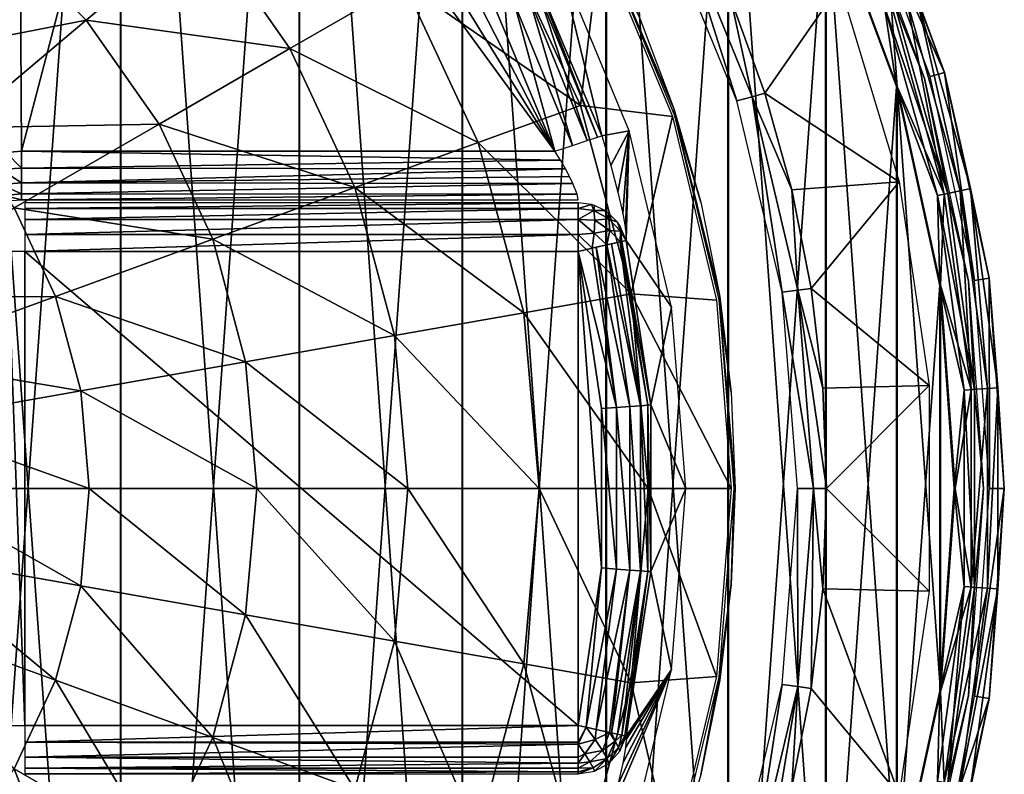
# Model space of a CAD drawing. Header units: millimetres. Extents: x -111 to 111, y -75 to 75.
# Tile 16 of 19: x 61 to 111, y -15 to 24. Entities that reach past the tile are written whole.
import ezdxf

# ---------------------------------------------------------------- set-up
doc = ezdxf.new("R2010")
doc.units = ezdxf.units.MM
doc.header["$LTSCALE"] = 65.185185
for name, color, linetype in [('1', 7, 'CONTINUOUS'), ('14', 7, 'CONTINUOUS'), ('20', 7, 'CONTINUOUS'), ('21', 7, 'CONTINUOUS'), ('22', 7, 'CONTINUOUS'), ('3', 7, 'CONTINUOUS'), ('31', 7, 'CONTINUOUS'), ('44', 7, 'CONTINUOUS'), ('48', 7, 'CONTINUOUS'), ('49', 7, 'CONTINUOUS'), ('59', 7, 'CONTINUOUS'), ('6', 7, 'CONTINUOUS'), ('62', 7, 'CONTINUOUS'), ('63', 7, 'CONTINUOUS'), ('72', 7, 'CONTINUOUS'), ('73', 7, 'CONTINUOUS'), ('74', 7, 'CONTINUOUS'), ('8', 7, 'CONTINUOUS'), ('83', 7, 'CONTINUOUS'), ('94', 7, 'CONTINUOUS'), ('96', 7, 'CONTINUOUS')]:
    doc.layers.add(name, color=color, linetype=linetype)

msp = doc.modelspace()

# ---------------------------------------------------------------- linework, layer by layer
at = {"layer": '1', "color": 250, "linetype": 'Continuous', "true_color": 0x333333}
for points in [[(61.324, 17.098, 43), (61.125, 48.862, 43), (60.542, 17.037, 43), (61.324, 17.098, 43)], [(68.446, 44.389, 43), (61.125, 48.862, 43), (61.324, 17.098, 43), (68.446, 44.389, 43)], [(88.372, 17.098, 43), (68.446, 44.389, 43), (61.324, 17.098, 43), (88.372, 17.098, 43)], [(74.979, 38.829, 43), (68.446, 44.389, 43), (88.372, 17.098, 43), (74.979, 38.829, 43)], [(80.565, 32.318, 43), (74.979, 38.829, 43), (88.372, 17.098, 43), (80.565, 32.318, 43)], [(85.066, 25.014, 43), (80.565, 32.318, 43), (88.372, 17.098, 43), (85.066, 25.014, 43)]]:
    msp.add_3dface(points, dxfattribs=at)
at = {"layer": '14', "color": 250, "linetype": 'Continuous', "true_color": 0x333333}
for points in [[(66.362, -65.826, 17), (56.688, 69.434, 17), (56.688, -69.434, 17), (66.362, -65.826, 17)], [(66.362, 65.826, 17), (56.688, 69.434, 17), (66.362, -65.826, 17), (66.362, 65.826, 17)], [(75.424, -60.878, 17), (66.362, 65.826, 17), (66.362, -65.826, 17), (75.424, -60.878, 17)], [(75.424, 60.878, 17), (66.362, 65.826, 17), (75.424, -60.878, 17), (75.424, 60.878, 17)], [(83.689, -54.69, 17), (75.424, 60.878, 17), (75.424, -60.878, 17), (83.689, -54.69, 17)], [(83.689, 54.69, 17), (75.424, 60.878, 17), (83.689, -54.69, 17), (83.689, 54.69, 17)], [(90.99, 47.389, 17), (83.689, 54.69, 17), (90.99, -47.389, 17), (90.99, 47.389, 17)], [(90.99, -47.389, 17), (83.689, 54.69, 17), (83.689, -54.69, 17), (90.99, -47.389, 17)], [(97.178, -39.124, 17), (90.99, 47.389, 17), (90.99, -47.389, 17), (97.178, -39.124, 17)], [(97.178, 39.124, 17), (90.99, 47.389, 17), (97.178, -39.124, 17), (97.178, 39.124, 17)], [(102.126, -30.062, 17), (97.178, 39.124, 17), (97.178, -39.124, 17), (102.126, -30.062, 17)], [(102.126, 30.062, 17), (97.178, 39.124, 17), (102.126, -30.062, 17), (102.126, 30.062, 17)], [(105.734, -20.388, 17), (102.126, 30.062, 17), (102.126, -30.062, 17), (105.734, -20.388, 17)], [(105.734, 20.388, 17), (102.126, 30.062, 17), (105.734, -20.388, 17), (105.734, 20.388, 17)], [(107.929, -10.299, 17), (105.734, 20.388, 17), (105.734, -20.388, 17), (107.929, -10.299, 17)], [(107.929, 10.299, 17), (105.734, 20.388, 17), (107.929, -10.299, 17), (107.929, 10.299, 17)], [(108.666, 0, 17), (107.929, 10.299, 17), (107.929, -10.299, 17), (108.666, 0, 17)]]:
    msp.add_3dface(points, dxfattribs=at)
at = {"layer": '20', "color": 250, "linetype": 'Continuous', "true_color": 0x333333}
for points in [[(89.549, 14.483, 45.934), (61.478, 14.186, 46.75), (89.549, 14.186, 46.75), (89.549, 14.483, 45.934)], [(61.478, 14.483, 45.934), (61.478, 14.186, 46.75), (89.549, 14.483, 45.934), (61.478, 14.483, 45.934)], [(89.549, 14.186, 46.75), (61.478, 13.628, 47.415), (89.549, 13.628, 47.415), (89.549, 14.186, 46.75)], [(61.478, 14.186, 46.75), (61.478, 13.628, 47.415), (89.549, 14.186, 46.75), (61.478, 14.186, 46.75)], [(89.549, 13.628, 47.415), (61.478, 12.876, 47.849), (89.549, 12.876, 47.849), (89.549, 13.628, 47.415)], [(61.478, 13.628, 47.415), (61.478, 12.876, 47.849), (89.549, 13.628, 47.415), (61.478, 13.628, 47.415)], [(61.478, 12.021, 48), (89.549, 12.021, 48), (89.549, 12.876, 47.849), (61.478, 12.021, 48)], [(61.478, 12.876, 47.849), (61.478, 12.021, 48), (89.549, 12.876, 47.849), (61.478, 12.876, 47.849)]]:
    msp.add_3dface(points, dxfattribs=at)
at = {"layer": '21', "color": 250, "linetype": 'Continuous', "true_color": 0x333333}
for points in [[(60.623, -12.021, 47.849), (61.478, -12.021, 48), (60.623, 12.021, 47.849), (60.623, -12.021, 47.849)], [(61.478, -12.021, 48), (61.478, 12.021, 48), (60.623, 12.021, 47.849), (61.478, -12.021, 48)]]:
    msp.add_3dface(points, dxfattribs=at)
at = {"layer": '22', "color": 250, "linetype": 'Continuous', "true_color": 0x333333}
for points in [[(89.549, -12.021, 48), (61.478, -12.021, 48), (61.478, -12.876, 47.849), (89.549, -12.021, 48)], [(89.549, -12.021, 48), (61.478, -12.876, 47.849), (89.549, -12.876, 47.849), (89.549, -12.021, 48)], [(89.549, -12.876, 47.849), (61.478, -12.876, 47.849), (89.549, -12.974, 47.811), (89.549, -12.876, 47.849)], [(61.478, -12.876, 47.849), (61.478, -13.628, 47.415), (89.549, -12.974, 47.811), (61.478, -12.876, 47.849)], [(89.549, -12.974, 47.811), (61.478, -13.628, 47.415), (89.549, -13.628, 47.415), (89.549, -12.974, 47.811)], [(89.549, -13.628, 47.415), (61.478, -13.628, 47.415), (89.549, -13.936, 47.107), (89.549, -13.628, 47.415)], [(61.478, -13.628, 47.415), (61.478, -14.186, 46.75), (89.549, -13.936, 47.107), (61.478, -13.628, 47.415)], [(89.549, -13.936, 47.107), (61.478, -14.186, 46.75), (89.549, -14.186, 46.75), (89.549, -13.936, 47.107)], [(89.549, -14.186, 46.75), (61.478, -14.186, 46.75), (89.549, -14.37, 46.355), (89.549, -14.186, 46.75)], [(61.478, -14.186, 46.75), (61.478, -14.483, 45.934), (89.549, -14.37, 46.355), (61.478, -14.186, 46.75)], [(89.549, -14.37, 46.355), (61.478, -14.483, 45.934), (89.549, -14.483, 45.934), (89.549, -14.37, 46.355)]]:
    msp.add_3dface(points, dxfattribs=at)
at = {"layer": '3', "color": 250, "linetype": 'Continuous', "true_color": 0x333333}
for points in [[(61.478, 12.021, 48), (61.478, -12.021, 48), (89.549, -12.021, 48), (61.478, 12.021, 48)], [(89.549, 12.021, 48), (61.478, 12.021, 48), (89.549, -12.021, 48), (89.549, 12.021, 48)], [(90.738, 4.044, 48), (89.549, 12.021, 48), (90.739, -4.036, 48), (90.738, 4.044, 48)], [(90.739, -4.036, 48), (89.549, 12.021, 48), (89.549, -12.021, 48), (90.739, -4.036, 48)]]:
    msp.add_3dface(points, dxfattribs=at)
at = {"layer": '31', "color": 250, "linetype": 'Continuous', "true_color": 0x333333}
for points in [[(104.397, 31.099, 14.369), (108.13, 21.091, 14.369), (103.712, 30.786), (104.397, 31.099, 14.369)], [(103.712, 30.786), (108.13, 21.091, 14.369), (107.407, 20.88), (103.712, 30.786)], [(107.407, 20.88), (108.13, 21.091, 14.369), (109.655, 10.547), (107.407, 20.88)], [(108.13, 21.091, 14.369), (110.4, 10.654, 14.369), (109.655, 10.547), (108.13, 21.091, 14.369)], [(109.655, 10.547), (110.4, 10.654, 14.369), (110.409, 0), (109.655, 10.547)], [(110.4, 10.654, 14.369), (111.162, 0, 14.369), (110.409, 0), (110.4, 10.654, 14.369)], [(110.409, 0), (111.162, 0, 14.369), (109.655, -10.546), (110.409, 0)], [(111.162, 0, 14.369), (110.4, -10.654, 14.369), (109.655, -10.546), (111.162, 0, 14.369)], [(110.4, -10.654, 14.369), (108.13, -21.091, 14.369), (108.715, -15.753), (110.4, -10.654, 14.369)], [(109.655, -10.546), (110.4, -10.654, 14.369), (108.715, -15.753), (109.655, -10.546)]]:
    msp.add_3dface(points, dxfattribs=at)
at = {"layer": '44', "color": 250, "linetype": 'Continuous', "true_color": 0x333333}
for points in [[(108.13, 21.091, 14.369), (104.397, 31.099, 14.369), (106.698, 25.019, 15.363), (108.13, 21.091, 14.369)], [(102.126, 30.062, 17), (105.734, 20.388, 17), (105.417, 24.564, 16.797), (102.126, 30.062, 17)], [(106.197, 24.841, 16.22), (108.928, 15.092, 16.22), (106.698, 25.019, 15.363), (106.197, 24.841, 16.22)], [(106.698, 25.019, 15.363), (108.928, 15.092, 16.22), (109.449, 15.201, 15.363), (106.698, 25.019, 15.363)], [(108.13, 21.091, 14.369), (106.698, 25.019, 15.363), (109.449, 15.201, 15.363), (108.13, 21.091, 14.369)], [(105.417, 24.564, 16.797), (108.118, 14.924, 16.797), (106.197, 24.841, 16.22), (105.417, 24.564, 16.797)], [(105.417, 24.564, 16.797), (105.734, 20.388, 17), (108.118, 14.924, 16.797), (105.417, 24.564, 16.797)], [(106.197, 24.841, 16.22), (108.118, 14.924, 16.797), (108.928, 15.092, 16.22), (106.197, 24.841, 16.22)], [(110.4, 10.654, 14.369), (108.13, 21.091, 14.369), (109.449, 15.201, 15.363), (110.4, 10.654, 14.369)], [(105.734, 20.388, 17), (107.929, 10.299, 17), (108.118, 14.924, 16.797), (105.734, 20.388, 17)], [(108.118, 14.924, 16.797), (109.481, 5.006, 16.797), (108.928, 15.092, 16.22), (108.118, 14.924, 16.797)], [(108.928, 15.092, 16.22), (110.307, 5.062, 16.22), (109.449, 15.201, 15.363), (108.928, 15.092, 16.22)], [(108.928, 15.092, 16.22), (109.481, 5.006, 16.797), (110.307, 5.062, 16.22), (108.928, 15.092, 16.22)], [(109.449, 15.201, 15.363), (110.307, 5.062, 16.22), (110.838, 5.099, 15.363), (109.449, 15.201, 15.363)], [(110.4, 10.654, 14.369), (109.449, 15.201, 15.363), (110.838, 5.099, 15.363), (110.4, 10.654, 14.369)], [(108.118, 14.924, 16.797), (107.929, 10.299, 17), (109.481, 5.006, 16.797), (108.118, 14.924, 16.797)], [(111.162, 0, 14.369), (110.4, 10.654, 14.369), (110.838, 5.099, 15.363), (111.162, 0, 14.369)], [(107.929, 10.299, 17), (108.666, 0, 17), (109.481, 5.006, 16.797), (107.929, 10.299, 17)], [(109.481, 5.006, 16.797), (108.666, 0, 17), (109.481, -5.006, 16.797), (109.481, 5.006, 16.797)], [(109.481, 5.006, 16.797), (109.481, -5.006, 16.797), (110.307, 5.062, 16.22), (109.481, 5.006, 16.797)], [(110.307, 5.062, 16.22), (109.481, -5.006, 16.797), (110.307, -5.062, 16.22), (110.307, 5.062, 16.22)], [(110.307, 5.062, 16.22), (110.307, -5.062, 16.22), (110.838, 5.099, 15.363), (110.307, 5.062, 16.22)], [(110.838, 5.099, 15.363), (110.307, -5.062, 16.22), (110.838, -5.099, 15.363), (110.838, 5.099, 15.363)], [(111.162, 0, 14.369), (110.838, 5.099, 15.363), (110.838, -5.099, 15.363), (111.162, 0, 14.369)], [(108.666, 0, 17), (107.929, -10.299, 17), (109.481, -5.006, 16.797), (108.666, 0, 17)], [(110.4, -10.654, 14.369), (111.162, 0, 14.369), (110.838, -5.099, 15.363), (110.4, -10.654, 14.369)], [(109.481, -5.006, 16.797), (107.929, -10.299, 17), (108.118, -14.924, 16.797), (109.481, -5.006, 16.797)], [(109.481, -5.006, 16.797), (108.118, -14.924, 16.797), (110.307, -5.062, 16.22), (109.481, -5.006, 16.797)], [(110.307, -5.062, 16.22), (108.118, -14.924, 16.797), (108.928, -15.092, 16.22), (110.307, -5.062, 16.22)], [(110.307, -5.062, 16.22), (108.928, -15.092, 16.22), (110.838, -5.099, 15.363), (110.307, -5.062, 16.22)], [(110.838, -5.099, 15.363), (108.928, -15.092, 16.22), (109.449, -15.201, 15.363), (110.838, -5.099, 15.363)], [(110.4, -10.654, 14.369), (110.838, -5.099, 15.363), (109.449, -15.201, 15.363), (110.4, -10.654, 14.369)], [(107.929, -10.299, 17), (105.734, -20.388, 17), (108.118, -14.924, 16.797), (107.929, -10.299, 17)], [(108.13, -21.091, 14.369), (110.4, -10.654, 14.369), (109.449, -15.201, 15.363), (108.13, -21.091, 14.369)]]:
    msp.add_3dface(points, dxfattribs=at)
at = {"layer": '48', "color": 250, "linetype": 'Continuous', "true_color": 0x333333}
for points in [[(88.372, 17.098, 43), (61.324, 17.098, 43), (88.657, 16.644, 43.042), (88.372, 17.098, 43)], [(61.324, 17.098, 43), (61.324, 16.244, 43.15), (88.657, 16.644, 43.042), (61.324, 17.098, 43)], [(88.657, 16.644, 43.042), (61.324, 16.244, 43.15), (88.907, 16.209, 43.163), (88.657, 16.644, 43.042)], [(61.324, 16.244, 43.15), (61.324, 15.491, 43.584), (88.907, 16.209, 43.163), (61.324, 16.244, 43.15)], [(88.907, 16.209, 43.163), (61.324, 15.491, 43.584), (89.115, 15.81, 43.357), (88.907, 16.209, 43.163)], [(89.115, 15.81, 43.357), (61.324, 15.491, 43.584), (89.282, 15.457, 43.614), (89.115, 15.81, 43.357)], [(61.324, 15.491, 43.584), (61.324, 14.933, 44.25), (89.282, 15.457, 43.614), (61.324, 15.491, 43.584)], [(89.282, 15.457, 43.614), (61.324, 14.933, 44.25), (89.491, 14.918, 44.276), (89.282, 15.457, 43.614)], [(61.324, 14.933, 44.25), (61.324, 14.636, 45.066), (89.491, 14.918, 44.276), (61.324, 14.933, 44.25)], [(61.324, 14.636, 45.066), (89.553, 14.636, 45.066), (89.491, 14.918, 44.276), (61.324, 14.636, 45.066)]]:
    msp.add_3dface(points, dxfattribs=at)
at = {"layer": '49', "color": 250, "linetype": 'Continuous', "true_color": 0x333333}
for points in [[(91.235, 12.401, 47.306), (92.716, 4.191, 47.022), (91.683, 12.502, 46.71), (91.235, 12.401, 47.306)], [(91.683, 12.502, 46.71), (93.081, 4.218, 46.355), (91.77, 12.522, 46.532), (91.683, 12.502, 46.71)], [(92.716, 4.191, 47.022), (93.081, 4.218, 46.355), (91.683, 12.502, 46.71), (92.716, 4.191, 47.022)], [(93.229, 4.229, 45.609), (91.985, 12.571, 45.609), (91.77, 12.522, 46.532), (93.229, 4.229, 45.609)], [(93.081, 4.218, 46.355), (93.229, 4.229, 45.609), (91.77, 12.522, 46.532), (93.081, 4.218, 46.355)], [(89.549, 12.021, 48), (91.488, 4.1, 47.884), (90.252, 12.179, 47.894), (89.549, 12.021, 48)], [(89.549, 12.021, 48), (90.738, 4.044, 48), (91.488, 4.1, 47.884), (89.549, 12.021, 48)], [(90.252, 12.179, 47.894), (91.488, 4.1, 47.884), (90.457, 12.226, 47.82), (90.252, 12.179, 47.894)], [(90.457, 12.226, 47.82), (92.168, 4.151, 47.548), (91.01, 12.35, 47.501), (90.457, 12.226, 47.82)], [(91.488, 4.1, 47.884), (92.168, 4.151, 47.548), (90.457, 12.226, 47.82), (91.488, 4.1, 47.884)], [(91.01, 12.35, 47.501), (92.716, 4.191, 47.022), (91.235, 12.401, 47.306), (91.01, 12.35, 47.501)], [(92.168, 4.151, 47.548), (92.716, 4.191, 47.022), (91.01, 12.35, 47.501), (92.168, 4.151, 47.548)], [(90.738, 4.044, 48), (91.489, -4.092, 47.884), (91.488, 4.1, 47.884), (90.738, 4.044, 48)], [(90.738, 4.044, 48), (90.739, -4.036, 48), (91.489, -4.092, 47.884), (90.738, 4.044, 48)], [(91.488, 4.1, 47.884), (92.169, -4.142, 47.548), (92.168, 4.151, 47.548), (91.488, 4.1, 47.884)], [(91.489, -4.092, 47.884), (92.169, -4.142, 47.548), (91.488, 4.1, 47.884), (91.489, -4.092, 47.884)], [(92.168, 4.151, 47.548), (92.717, -4.183, 47.022), (92.716, 4.191, 47.022), (92.168, 4.151, 47.548)], [(92.169, -4.142, 47.548), (92.717, -4.183, 47.022), (92.168, 4.151, 47.548), (92.169, -4.142, 47.548)], [(92.716, 4.191, 47.022), (93.082, -4.21, 46.355), (93.081, 4.218, 46.355), (92.716, 4.191, 47.022)], [(92.717, -4.183, 47.022), (93.082, -4.21, 46.355), (92.716, 4.191, 47.022), (92.717, -4.183, 47.022)], [(93.23, -4.221, 45.609), (93.229, 4.229, 45.609), (93.081, 4.218, 46.355), (93.23, -4.221, 45.609)], [(93.082, -4.21, 46.355), (93.23, -4.221, 45.609), (93.081, 4.218, 46.355), (93.082, -4.21, 46.355)], [(90.739, -4.036, 48), (89.549, -12.021, 48), (89.947, -12.111, 47.966), (90.739, -4.036, 48)], [(90.739, -4.036, 48), (89.947, -12.111, 47.966), (91.489, -4.092, 47.884), (90.739, -4.036, 48)], [(89.947, -12.111, 47.966), (90.457, -12.226, 47.82), (91.489, -4.092, 47.884), (89.947, -12.111, 47.966)], [(91.489, -4.092, 47.884), (90.457, -12.226, 47.82), (92.169, -4.142, 47.548), (91.489, -4.092, 47.884)], [(90.457, -12.226, 47.82), (91.137, -12.379, 47.397), (92.169, -4.142, 47.548), (90.457, -12.226, 47.82)], [(91.137, -12.379, 47.397), (91.235, -12.401, 47.306), (92.169, -4.142, 47.548), (91.137, -12.379, 47.397)], [(92.169, -4.142, 47.548), (91.235, -12.401, 47.306), (92.717, -4.183, 47.022), (92.169, -4.142, 47.548)], [(91.235, -12.401, 47.306), (91.538, -12.47, 46.945), (92.717, -4.183, 47.022), (91.235, -12.401, 47.306)], [(91.538, -12.47, 46.945), (91.77, -12.522, 46.532), (92.717, -4.183, 47.022), (91.538, -12.47, 46.945)], [(92.717, -4.183, 47.022), (91.77, -12.522, 46.532), (93.082, -4.21, 46.355), (92.717, -4.183, 47.022)], [(91.77, -12.522, 46.532), (91.92, -12.556, 46.081), (93.082, -4.21, 46.355), (91.77, -12.522, 46.532)], [(91.92, -12.556, 46.081), (91.985, -12.571, 45.609), (93.082, -4.21, 46.355), (91.92, -12.556, 46.081)], [(91.985, -12.571, 45.609), (93.23, -4.221, 45.609), (93.082, -4.21, 46.355), (91.985, -12.571, 45.609)]]:
    msp.add_3dface(points, dxfattribs=at)
at = {"layer": '59', "color": 250, "linetype": 'Continuous', "true_color": 0x333333}
for points in [[(61.324, 16.244, 43.15), (60.542, 17.037, 43), (60.244, 16.194, 43.12), (61.324, 16.244, 43.15)], [(61.324, 17.098, 43), (60.542, 17.037, 43), (61.324, 16.244, 43.15), (61.324, 17.098, 43)], [(61.324, 15.491, 43.584), (61.324, 16.244, 43.15), (60.244, 16.194, 43.12), (61.324, 15.491, 43.584)], [(61.324, 15.491, 43.584), (60.244, 16.194, 43.12), (60.265, 15.412, 43.516), (61.324, 15.491, 43.584)], [(61.324, 14.933, 44.25), (61.324, 15.491, 43.584), (60.265, 15.412, 43.516), (61.324, 14.933, 44.25)], [(61.324, 14.933, 44.25), (60.265, 15.412, 43.516), (60.444, 14.853, 44.157), (61.324, 14.933, 44.25)], [(61.324, 14.636, 45.066), (61.324, 14.933, 44.25), (60.444, 14.853, 44.157), (61.324, 14.636, 45.066)], [(61.324, 14.636, 45.066), (60.444, 14.853, 44.157), (60.824, 14.601, 44.993), (61.324, 14.636, 45.066)]]:
    msp.add_3dface(points, dxfattribs=at)
at = {"layer": '6', "color": 250, "linetype": 'Continuous', "true_color": 0x333333}
for points in [[(90.745, 17.877, 40.609), (88.606, 26.652, 8.539), (87.288, 26.154, 40.609), (90.745, 17.877, 40.609)], [(92.131, 18.141, 8.539), (88.606, 26.652, 8.539), (90.745, 17.877, 40.609), (92.131, 18.141, 8.539)], [(91.205, 16.375, 40.82), (92.131, 18.141, 8.539), (90.745, 17.877, 40.609), (91.205, 16.375, 40.82)], [(91.562, 15.029, 41.417), (92.131, 18.141, 8.539), (91.205, 16.375, 40.82), (91.562, 15.029, 41.417)], [(91.807, 13.935, 42.326), (92.131, 18.141, 8.539), (91.562, 15.029, 41.417), (91.807, 13.935, 42.326)], [(91.946, 13.157, 43.463), (92.131, 18.141, 8.539), (91.807, 13.935, 42.326), (91.946, 13.157, 43.463)], [(91.987, 12.73, 44.741), (92.131, 18.141, 8.539), (91.946, 13.157, 43.463), (91.987, 12.73, 44.741)], [(91.985, 12.571, 45.609), (92.131, 18.141, 8.539), (91.986, 12.65, 45.175), (91.985, 12.571, 45.609)], [(94.282, 9.184, 8.539), (92.131, 18.141, 8.539), (91.985, 12.571, 45.609), (94.282, 9.184, 8.539)], [(91.986, 12.65, 45.175), (92.131, 18.141, 8.539), (91.987, 12.73, 44.741), (91.986, 12.65, 45.175)], [(93.229, 4.229, 45.609), (94.282, 9.184, 8.539), (91.985, 12.571, 45.609), (93.229, 4.229, 45.609)], [(95.005, 0, 8.539), (94.282, 9.184, 8.539), (93.229, 4.229, 45.609), (95.005, 0, 8.539)], [(93.23, -4.221, 45.609), (95.005, 0, 8.539), (93.229, 4.229, 45.609), (93.23, -4.221, 45.609)], [(94.282, -9.184, 8.539), (95.005, 0, 8.539), (93.23, -4.221, 45.609), (94.282, -9.184, 8.539)], [(91.985, -12.571, 45.609), (94.282, -9.184, 8.539), (93.23, -4.221, 45.609), (91.985, -12.571, 45.609)], [(91.205, -16.375, 40.82), (94.282, -9.184, 8.539), (91.562, -15.029, 41.417), (91.205, -16.375, 40.82)], [(92.131, -18.141, 8.539), (94.282, -9.184, 8.539), (91.205, -16.375, 40.82), (92.131, -18.141, 8.539)], [(91.562, -15.029, 41.417), (94.282, -9.184, 8.539), (91.807, -13.935, 42.326), (91.562, -15.029, 41.417)], [(91.807, -13.935, 42.326), (94.282, -9.184, 8.539), (91.946, -13.157, 43.463), (91.807, -13.935, 42.326)], [(91.946, -13.157, 43.463), (94.282, -9.184, 8.539), (91.987, -12.73, 44.741), (91.946, -13.157, 43.463)], [(91.986, -12.65, 45.175), (94.282, -9.184, 8.539), (91.985, -12.571, 45.609), (91.986, -12.65, 45.175)], [(91.987, -12.73, 44.741), (94.282, -9.184, 8.539), (91.986, -12.65, 45.175), (91.987, -12.73, 44.741)]]:
    msp.add_3dface(points, dxfattribs=at)
at = {"layer": '62', "color": 250, "linetype": 'Continuous', "true_color": 0x333333}
for points in [[(89.549, -12.021, 48), (89.549, -12.876, 47.849), (89.947, -12.111, 47.966), (89.549, -12.021, 48)], [(89.947, -12.111, 47.966), (89.549, -12.974, 47.811), (90.408, -12.737, 47.735), (89.947, -12.111, 47.966)], [(89.549, -12.876, 47.849), (89.549, -12.974, 47.811), (89.947, -12.111, 47.966), (89.549, -12.876, 47.849)], [(90.457, -12.226, 47.82), (89.947, -12.111, 47.966), (90.408, -12.737, 47.735), (90.457, -12.226, 47.82)], [(91.137, -12.379, 47.397), (90.457, -12.226, 47.82), (90.408, -12.737, 47.735), (91.137, -12.379, 47.397)], [(90.778, -13.288, 47.269), (91.137, -12.379, 47.397), (90.408, -12.737, 47.735), (90.778, -13.288, 47.269)], [(91.422, -12.817, 46.951), (91.137, -12.379, 47.397), (90.778, -13.288, 47.269), (91.422, -12.817, 46.951)], [(91.235, -12.401, 47.306), (91.137, -12.379, 47.397), (91.422, -12.817, 46.951), (91.235, -12.401, 47.306)], [(91.538, -12.47, 46.945), (91.235, -12.401, 47.306), (91.422, -12.817, 46.951), (91.538, -12.47, 46.945)], [(91.77, -12.522, 46.532), (91.538, -12.47, 46.945), (91.422, -12.817, 46.951), (91.77, -12.522, 46.532)], [(90.408, -12.737, 47.735), (89.549, -12.974, 47.811), (89.889, -13.458, 47.517), (90.408, -12.737, 47.735)], [(89.549, -12.974, 47.811), (89.549, -13.628, 47.415), (89.889, -13.458, 47.517), (89.549, -12.974, 47.811)], [(90.778, -13.288, 47.269), (90.408, -12.737, 47.735), (89.889, -13.458, 47.517), (90.778, -13.288, 47.269)], [(91.019, -13.706, 46.617), (91.422, -12.817, 46.951), (90.778, -13.288, 47.269), (91.019, -13.706, 46.617)], [(91.6, -13.141, 46.386), (91.422, -12.817, 46.951), (91.019, -13.706, 46.617), (91.6, -13.141, 46.386)], [(91.6, -13.141, 46.386), (91.77, -12.522, 46.532), (91.422, -12.817, 46.951), (91.6, -13.141, 46.386)], [(91.92, -12.556, 46.081), (91.77, -12.522, 46.532), (91.6, -13.141, 46.386), (91.92, -12.556, 46.081)], [(91.664, -13.331, 45.742), (91.92, -12.556, 46.081), (91.6, -13.141, 46.386), (91.664, -13.331, 45.742)], [(91.985, -12.571, 45.609), (91.92, -12.556, 46.081), (91.664, -13.331, 45.742), (91.985, -12.571, 45.609)], [(89.549, -13.936, 47.107), (90.148, -13.862, 47.082), (89.889, -13.458, 47.517), (89.549, -13.936, 47.107)], [(89.549, -13.628, 47.415), (89.549, -13.936, 47.107), (89.889, -13.458, 47.517), (89.549, -13.628, 47.415)], [(90.148, -13.862, 47.082), (90.778, -13.288, 47.269), (89.889, -13.458, 47.517), (90.148, -13.862, 47.082)], [(91.019, -13.706, 46.617), (90.778, -13.288, 47.269), (90.148, -13.862, 47.082), (91.019, -13.706, 46.617)], [(91.105, -13.946, 45.847), (91.6, -13.141, 46.386), (91.019, -13.706, 46.617), (91.105, -13.946, 45.847)], [(91.664, -13.331, 45.742), (91.6, -13.141, 46.386), (91.105, -13.946, 45.847), (91.664, -13.331, 45.742)], [(89.549, -14.186, 46.75), (90.313, -14.165, 46.533), (90.148, -13.862, 47.082), (89.549, -14.186, 46.75)], [(89.549, -13.936, 47.107), (89.549, -14.186, 46.75), (90.148, -13.862, 47.082), (89.549, -13.936, 47.107)], [(90.313, -14.165, 46.533), (91.019, -13.706, 46.617), (90.148, -13.862, 47.082), (90.313, -14.165, 46.533)], [(90.372, -14.345, 45.914), (91.019, -13.706, 46.617), (90.313, -14.165, 46.533), (90.372, -14.345, 45.914)], [(91.105, -13.946, 45.847), (91.019, -13.706, 46.617), (90.372, -14.345, 45.914), (91.105, -13.946, 45.847)], [(89.549, -14.37, 46.355), (89.549, -14.483, 45.934), (90.313, -14.165, 46.533), (89.549, -14.37, 46.355)], [(89.549, -14.186, 46.75), (89.549, -14.37, 46.355), (90.313, -14.165, 46.533), (89.549, -14.186, 46.75)], [(89.549, -14.483, 45.934), (90.372, -14.345, 45.914), (90.313, -14.165, 46.533), (89.549, -14.483, 45.934)]]:
    msp.add_3dface(points, dxfattribs=at)
at = {"layer": '63', "color": 250, "linetype": 'Continuous', "true_color": 0x333333}
for points in [[(89.549, 14.483, 45.934), (89.549, 14.186, 46.75), (90.219, 14.392, 45.921), (89.549, 14.483, 45.934)], [(90.219, 14.392, 45.921), (89.549, 14.186, 46.75), (90.351, 14.092, 46.647), (90.219, 14.392, 45.921)], [(89.549, 14.186, 46.75), (89.549, 13.628, 47.415), (90.351, 14.092, 46.647), (89.549, 14.186, 46.75)], [(90.351, 14.092, 46.647), (89.549, 13.628, 47.415), (90.401, 13.595, 47.245), (90.351, 14.092, 46.647)], [(90.219, 14.392, 45.921), (90.351, 14.092, 46.647), (90.373, 14.344, 45.914), (90.219, 14.392, 45.921)], [(90.373, 14.344, 45.914), (90.351, 14.092, 46.647), (90.901, 14.09, 45.872), (90.373, 14.344, 45.914)], [(90.901, 14.09, 45.872), (90.351, 14.092, 46.647), (91.109, 13.664, 46.555), (90.901, 14.09, 45.872)], [(90.351, 14.092, 46.647), (90.401, 13.595, 47.245), (91.109, 13.664, 46.555), (90.351, 14.092, 46.647)], [(90.901, 14.09, 45.872), (91.109, 13.664, 46.555), (91.106, 13.946, 45.847), (90.901, 14.09, 45.872)], [(89.549, 13.628, 47.415), (89.549, 12.876, 47.849), (90.369, 12.945, 47.673), (89.549, 13.628, 47.415)], [(90.401, 13.595, 47.245), (89.549, 13.628, 47.415), (90.369, 12.945, 47.673), (90.401, 13.595, 47.245)], [(90.401, 13.595, 47.245), (90.369, 12.945, 47.673), (91.147, 13.074, 47.108), (90.401, 13.595, 47.245)], [(91.109, 13.664, 46.555), (90.401, 13.595, 47.245), (91.147, 13.074, 47.108), (91.109, 13.664, 46.555)], [(91.106, 13.946, 45.847), (91.109, 13.664, 46.555), (91.547, 13.499, 45.771), (91.106, 13.946, 45.847)], [(91.547, 13.499, 45.771), (91.109, 13.664, 46.555), (91.698, 13.038, 46.272), (91.547, 13.499, 45.771)], [(91.109, 13.664, 46.555), (91.147, 13.074, 47.108), (91.698, 13.038, 46.272), (91.109, 13.664, 46.555)], [(91.547, 13.499, 45.771), (91.698, 13.038, 46.272), (91.664, 13.331, 45.742), (91.547, 13.499, 45.771)], [(90.369, 12.945, 47.673), (91.01, 12.35, 47.501), (91.147, 13.074, 47.108), (90.369, 12.945, 47.673)], [(91.01, 12.35, 47.501), (91.683, 12.502, 46.71), (91.147, 13.074, 47.108), (91.01, 12.35, 47.501)], [(91.147, 13.074, 47.108), (91.683, 12.502, 46.71), (91.698, 13.038, 46.272), (91.147, 13.074, 47.108)], [(91.698, 13.038, 46.272), (91.985, 12.571, 45.609), (91.664, 13.331, 45.742), (91.698, 13.038, 46.272)], [(91.683, 12.502, 46.71), (91.77, 12.522, 46.532), (91.698, 13.038, 46.272), (91.683, 12.502, 46.71)], [(91.77, 12.522, 46.532), (91.985, 12.571, 45.609), (91.698, 13.038, 46.272), (91.77, 12.522, 46.532)], [(89.549, 12.876, 47.849), (90.252, 12.179, 47.894), (90.369, 12.945, 47.673), (89.549, 12.876, 47.849)], [(89.549, 12.876, 47.849), (89.549, 12.021, 48), (90.252, 12.179, 47.894), (89.549, 12.876, 47.849)], [(90.252, 12.179, 47.894), (91.01, 12.35, 47.501), (90.369, 12.945, 47.673), (90.252, 12.179, 47.894)], [(91.01, 12.35, 47.501), (91.235, 12.401, 47.306), (91.683, 12.502, 46.71), (91.01, 12.35, 47.501)], [(90.252, 12.179, 47.894), (90.457, 12.226, 47.82), (91.01, 12.35, 47.501), (90.252, 12.179, 47.894)]]:
    msp.add_3dface(points, dxfattribs=at)
at = {"layer": '72', "color": 7, "linetype": 'Continuous', "true_color": 0xe0f2ff}
for points in [[(66.344, 65.788, -1.8), (56.676, -69.394, -1.8), (56.676, 69.394, -1.8), (66.344, 65.788, -1.8)], [(66.344, -65.788, -1.8), (56.676, -69.394, -1.8), (66.344, 65.788, -1.8), (66.344, -65.788, -1.8)], [(75.401, 60.843, -1.8), (66.344, -65.788, -1.8), (66.344, 65.788, -1.8), (75.401, 60.843, -1.8)], [(75.401, -60.843, -1.8), (66.344, -65.788, -1.8), (75.401, 60.843, -1.8), (75.401, -60.843, -1.8)], [(83.662, 54.659, -1.8), (75.401, -60.843, -1.8), (75.401, 60.843, -1.8), (83.662, 54.659, -1.8)], [(83.662, -54.659, -1.8), (75.401, -60.843, -1.8), (83.662, 54.659, -1.8), (83.662, -54.659, -1.8)], [(90.959, 47.362, -1.8), (83.662, -54.659, -1.8), (83.662, 54.659, -1.8), (90.959, 47.362, -1.8)], [(90.959, -47.362, -1.8), (83.662, -54.659, -1.8), (90.959, 47.362, -1.8), (90.959, -47.362, -1.8)], [(97.143, 39.101, -1.8), (90.959, -47.362, -1.8), (90.959, 47.362, -1.8), (97.143, 39.101, -1.8)], [(97.143, -39.101, -1.8), (90.959, -47.362, -1.8), (97.143, 39.101, -1.8), (97.143, -39.101, -1.8)], [(102.088, 30.045, -1.8), (97.143, -39.101, -1.8), (97.143, 39.101, -1.8), (102.088, 30.045, -1.8)], [(102.088, -30.045, -1.8), (97.143, -39.101, -1.8), (102.088, 30.045, -1.8), (102.088, -30.045, -1.8)], [(105.694, 20.376, -1.8), (102.088, -30.045, -1.8), (102.088, 30.045, -1.8), (105.694, 20.376, -1.8)], [(105.694, -20.376, -1.8), (102.088, -30.045, -1.8), (105.694, 20.376, -1.8), (105.694, -20.376, -1.8)], [(107.888, 10.293, -1.8), (105.694, -20.376, -1.8), (105.694, 20.376, -1.8), (107.888, 10.293, -1.8)], [(107.888, -10.293, -1.8), (105.694, -20.376, -1.8), (107.888, 10.293, -1.8), (107.888, -10.293, -1.8)], [(108.624, 0, -1.8), (107.888, -10.293, -1.8), (107.888, 10.293, -1.8), (108.624, 0, -1.8)]]:
    msp.add_3dface(points, dxfattribs=at)
at = {"layer": '73', "color": 7, "linetype": 'Continuous', "true_color": 0xe0f2ff}
for points in [[(99.023, 20.047, -8.243), (97.287, 24.833, -8.243), (102.814, 25.544, -1.983), (99.023, 20.047, -8.243)], [(105.833, 15.549, -1.983), (99.023, 20.047, -8.243), (102.814, 25.544, -1.983), (105.833, 15.549, -1.983)], [(100.384, 15.141, -8.243), (99.023, 20.047, -8.243), (105.833, 15.549, -1.983), (100.384, 15.141, -8.243)], [(101.362, 10.144, -8.243), (100.384, 15.141, -8.243), (105.833, 15.549, -1.983), (101.362, 10.144, -8.243)], [(107.359, 5.22, -1.983), (101.362, 10.144, -8.243), (105.833, 15.549, -1.983), (107.359, 5.22, -1.983)], [(101.952, 5.087, -8.243), (101.362, 10.144, -8.243), (107.359, 5.22, -1.983), (101.952, 5.087, -8.243)], [(102.149, 0, -8.243), (101.952, 5.087, -8.243), (107.359, 5.22, -1.983), (102.149, 0, -8.243)], [(107.359, -5.22, -1.983), (102.149, 0, -8.243), (107.359, 5.22, -1.983), (107.359, -5.22, -1.983)], [(101.952, -5.087, -8.243), (102.149, 0, -8.243), (107.359, -5.22, -1.983), (101.952, -5.087, -8.243)], [(101.362, -10.144, -8.243), (101.952, -5.087, -8.243), (105.833, -15.549, -1.983), (101.362, -10.144, -8.243)], [(105.833, -15.549, -1.983), (101.952, -5.087, -8.243), (107.359, -5.22, -1.983), (105.833, -15.549, -1.983)], [(100.384, -15.141, -8.243), (101.362, -10.144, -8.243), (105.833, -15.549, -1.983), (100.384, -15.141, -8.243)]]:
    msp.add_3dface(points, dxfattribs=at)
at = {"layer": '74', "color": 7, "linetype": 'Continuous', "true_color": 0xe0f2ff}
for points in [[(60.049, 28.302, -43.596), (70.473, 28.675, -37.479), (64.602, 23.749, -43.596), (60.049, 28.302, -43.596)], [(70.473, 28.675, -37.479), (74.933, 22.305, -37.479), (64.602, 23.749, -43.596), (70.473, 28.675, -37.479)], [(70.473, 28.675, -37.479), (80.706, 25.638, -30.287), (74.933, 22.305, -37.479), (70.473, 28.675, -37.479)], [(60.049, 28.302, -43.596), (64.602, 23.749, -43.596), (54.591, 21.798, -48.501), (60.049, 28.302, -43.596)], [(85.484, 28.397, -22.181), (89.668, 19.424, -22.181), (80.706, 25.638, -30.287), (85.484, 28.397, -22.181)], [(89.668, 19.424, -22.181), (85.484, 28.397, -22.181), (90.665, 27.7, -13.407), (89.668, 19.424, -22.181)], [(94.329, 18.855, -13.407), (89.668, 19.424, -22.181), (90.665, 27.7, -13.407), (94.329, 18.855, -13.407)], [(80.706, 25.638, -30.287), (84.483, 17.537, -30.287), (74.933, 22.305, -37.479), (80.706, 25.638, -30.287)], [(80.706, 25.638, -30.287), (89.668, 19.424, -22.181), (84.483, 17.537, -30.287), (80.706, 25.638, -30.287)], [(54.591, 21.798, -48.501), (64.602, 23.749, -43.596), (58.098, 18.291, -48.501), (54.591, 21.798, -48.501)], [(64.602, 23.749, -43.596), (68.296, 18.473, -43.596), (58.098, 18.291, -48.501), (64.602, 23.749, -43.596)], [(64.602, 23.749, -43.596), (74.933, 22.305, -37.479), (68.296, 18.473, -43.596), (64.602, 23.749, -43.596)], [(74.933, 22.305, -37.479), (78.22, 15.257, -37.479), (68.296, 18.473, -43.596), (74.933, 22.305, -37.479)], [(74.933, 22.305, -37.479), (84.483, 17.537, -30.287), (78.22, 15.257, -37.479), (74.933, 22.305, -37.479)], [(89.668, 19.424, -22.181), (92.231, 9.862, -22.181), (84.483, 17.537, -30.287), (89.668, 19.424, -22.181)], [(92.231, 9.862, -22.181), (89.668, 19.424, -22.181), (94.329, 18.855, -13.407), (92.231, 9.862, -22.181)], [(96.564, 9.545, -13.407), (92.231, 9.862, -22.181), (94.329, 18.855, -13.407), (96.564, 9.545, -13.407)], [(58.098, 18.291, -48.501), (68.296, 18.473, -43.596), (60.943, 14.228, -48.501), (58.098, 18.291, -48.501)], [(68.296, 18.473, -43.596), (71.018, 12.636, -43.596), (60.943, 14.228, -48.501), (68.296, 18.473, -43.596)], [(68.296, 18.473, -43.596), (78.22, 15.257, -37.479), (71.018, 12.636, -43.596), (68.296, 18.473, -43.596)], [(84.483, 17.537, -30.287), (86.796, 8.904, -30.287), (78.22, 15.257, -37.479), (84.483, 17.537, -30.287)], [(84.483, 17.537, -30.287), (92.231, 9.862, -22.181), (86.796, 8.904, -30.287), (84.483, 17.537, -30.287)], [(78.22, 15.257, -37.479), (80.232, 7.746, -37.479), (71.018, 12.636, -43.596), (78.22, 15.257, -37.479)], [(78.22, 15.257, -37.479), (86.796, 8.904, -30.287), (80.232, 7.746, -37.479), (78.22, 15.257, -37.479)], [(60.943, 14.228, -48.501), (63.04, 9.732, -48.501), (53.039, 9.664, -52.086), (60.943, 14.228, -48.501)], [(60.943, 14.228, -48.501), (71.018, 12.636, -43.596), (63.04, 9.732, -48.501), (60.943, 14.228, -48.501)], [(71.018, 12.636, -43.596), (72.685, 6.416, -43.596), (63.04, 9.732, -48.501), (71.018, 12.636, -43.596)], [(71.018, 12.636, -43.596), (80.232, 7.746, -37.479), (72.685, 6.416, -43.596), (71.018, 12.636, -43.596)], [(53.039, 9.664, -52.086), (63.04, 9.732, -48.501), (54.463, 6.611, -52.086), (53.039, 9.664, -52.086)], [(63.04, 9.732, -48.501), (64.323, 4.941, -48.501), (54.463, 6.611, -52.086), (63.04, 9.732, -48.501)], [(63.04, 9.732, -48.501), (72.685, 6.416, -43.596), (64.323, 4.941, -48.501), (63.04, 9.732, -48.501)], [(92.231, 9.862, -22.181), (93.093, 0, -22.181), (86.796, 8.904, -30.287), (92.231, 9.862, -22.181)], [(93.093, 0, -22.181), (92.231, 9.862, -22.181), (97.315, 0, -13.407), (93.093, 0, -22.181)], [(97.315, 0, -13.407), (92.231, 9.862, -22.181), (96.564, 9.545, -13.407), (97.315, 0, -13.407)], [(86.796, 8.904, -30.287), (87.575, 0, -30.287), (80.232, 7.746, -37.479), (86.796, 8.904, -30.287)], [(86.796, 8.904, -30.287), (93.093, 0, -22.181), (87.575, 0, -30.287), (86.796, 8.904, -30.287)], [(80.232, 7.746, -37.479), (80.91, 0, -37.479), (72.685, 6.416, -43.596), (80.232, 7.746, -37.479)], [(80.232, 7.746, -37.479), (87.575, 0, -30.287), (80.91, 0, -37.479), (80.232, 7.746, -37.479)], [(54.463, 6.611, -52.086), (64.323, 4.941, -48.501), (55.335, 3.356, -52.086), (54.463, 6.611, -52.086)], [(72.685, 6.416, -43.596), (73.246, 0, -43.596), (64.323, 4.941, -48.501), (72.685, 6.416, -43.596)], [(72.685, 6.416, -43.596), (80.91, 0, -37.479), (73.246, 0, -43.596), (72.685, 6.416, -43.596)], [(64.323, 4.941, -48.501), (64.756, 0, -48.501), (55.335, 3.356, -52.086), (64.323, 4.941, -48.501)], [(64.323, 4.941, -48.501), (73.246, 0, -43.596), (64.756, 0, -48.501), (64.323, 4.941, -48.501)], [(55.335, 3.356, -52.086), (64.756, 0, -48.501), (55.628, 0, -52.086), (55.335, 3.356, -52.086)], [(55.628, 0, -52.086), (64.323, -4.941, -48.501), (55.335, -3.356, -52.086), (55.628, 0, -52.086)], [(64.756, 0, -48.501), (64.323, -4.941, -48.501), (55.628, 0, -52.086), (64.756, 0, -48.501)], [(64.756, 0, -48.501), (72.685, -6.416, -43.596), (64.323, -4.941, -48.501), (64.756, 0, -48.501)], [(73.246, 0, -43.596), (72.685, -6.416, -43.596), (64.756, 0, -48.501), (73.246, 0, -43.596)], [(73.246, 0, -43.596), (80.232, -7.746, -37.479), (72.685, -6.416, -43.596), (73.246, 0, -43.596)], [(80.91, 0, -37.479), (80.232, -7.746, -37.479), (73.246, 0, -43.596), (80.91, 0, -37.479)], [(80.91, 0, -37.479), (86.796, -8.904, -30.287), (80.232, -7.746, -37.479), (80.91, 0, -37.479)], [(87.575, 0, -30.287), (86.796, -8.904, -30.287), (80.91, 0, -37.479), (87.575, 0, -30.287)], [(87.575, 0, -30.287), (92.231, -9.862, -22.181), (86.796, -8.904, -30.287), (87.575, 0, -30.287)], [(93.093, 0, -22.181), (92.231, -9.862, -22.181), (87.575, 0, -30.287), (93.093, 0, -22.181)], [(92.231, -9.862, -22.181), (93.093, 0, -22.181), (96.564, -9.545, -13.407), (92.231, -9.862, -22.181)], [(96.564, -9.545, -13.407), (93.093, 0, -22.181), (97.315, 0, -13.407), (96.564, -9.545, -13.407)], [(55.335, -3.356, -52.086), (63.04, -9.732, -48.501), (54.463, -6.611, -52.086), (55.335, -3.356, -52.086)], [(64.323, -4.941, -48.501), (63.04, -9.732, -48.501), (55.335, -3.356, -52.086), (64.323, -4.941, -48.501)], [(64.323, -4.941, -48.501), (71.018, -12.636, -43.596), (63.04, -9.732, -48.501), (64.323, -4.941, -48.501)], [(72.685, -6.416, -43.596), (71.018, -12.636, -43.596), (64.323, -4.941, -48.501), (72.685, -6.416, -43.596)], [(72.685, -6.416, -43.596), (78.22, -15.257, -37.479), (71.018, -12.636, -43.596), (72.685, -6.416, -43.596)], [(80.232, -7.746, -37.479), (78.22, -15.257, -37.479), (72.685, -6.416, -43.596), (80.232, -7.746, -37.479)], [(63.04, -9.732, -48.501), (60.943, -14.228, -48.501), (54.463, -6.611, -52.086), (63.04, -9.732, -48.501)], [(80.232, -7.746, -37.479), (84.483, -17.537, -30.287), (78.22, -15.257, -37.479), (80.232, -7.746, -37.479)], [(86.796, -8.904, -30.287), (84.483, -17.537, -30.287), (80.232, -7.746, -37.479), (86.796, -8.904, -30.287)], [(86.796, -8.904, -30.287), (89.668, -19.424, -22.181), (84.483, -17.537, -30.287), (86.796, -8.904, -30.287)], [(92.231, -9.862, -22.181), (89.668, -19.424, -22.181), (86.796, -8.904, -30.287), (92.231, -9.862, -22.181)], [(63.04, -9.732, -48.501), (68.296, -18.473, -43.596), (60.943, -14.228, -48.501), (63.04, -9.732, -48.501)], [(71.018, -12.636, -43.596), (68.296, -18.473, -43.596), (63.04, -9.732, -48.501), (71.018, -12.636, -43.596)], [(89.668, -19.424, -22.181), (92.231, -9.862, -22.181), (94.329, -18.855, -13.407), (89.668, -19.424, -22.181)], [(94.329, -18.855, -13.407), (92.231, -9.862, -22.181), (96.564, -9.545, -13.407), (94.329, -18.855, -13.407)], [(71.018, -12.636, -43.596), (74.933, -22.305, -37.479), (68.296, -18.473, -43.596), (71.018, -12.636, -43.596)], [(78.22, -15.257, -37.479), (74.933, -22.305, -37.479), (71.018, -12.636, -43.596), (78.22, -15.257, -37.479)], [(60.943, -14.228, -48.501), (64.602, -23.749, -43.596), (58.098, -18.291, -48.501), (60.943, -14.228, -48.501)], [(68.296, -18.473, -43.596), (64.602, -23.749, -43.596), (60.943, -14.228, -48.501), (68.296, -18.473, -43.596)]]:
    msp.add_3dface(points, dxfattribs=at)
at = {"layer": '8', "color": 250, "linetype": 'Continuous', "true_color": 0x333333}
for points in [[(90.745, 17.877, 40.609), (87.288, 26.154, 40.609), (90.535, 17.808, 41.532), (90.745, 17.877, 40.609)], [(87.288, 26.154, 40.609), (87.538, 25.165, 41.532), (90.535, 17.808, 41.532), (87.288, 26.154, 40.609)], [(85.066, 25.014, 43), (88.372, 17.098, 43), (86.328, 24.571, 42.821), (85.066, 25.014, 43)], [(87.045, 24.923, 42.307), (90.013, 17.637, 42.307), (87.538, 25.165, 41.532), (87.045, 24.923, 42.307)], [(87.538, 25.165, 41.532), (90.013, 17.637, 42.307), (90.535, 17.808, 41.532), (87.538, 25.165, 41.532)], [(86.328, 24.571, 42.821), (89.255, 17.388, 42.821), (87.045, 24.923, 42.307), (86.328, 24.571, 42.821)], [(86.328, 24.571, 42.821), (88.372, 17.098, 43), (89.255, 17.388, 42.821), (86.328, 24.571, 42.821)], [(87.045, 24.923, 42.307), (89.255, 17.388, 42.821), (90.013, 17.637, 42.307), (87.045, 24.923, 42.307)]]:
    msp.add_3dface(points, dxfattribs=at)
at = {"layer": '83', "color": 7, "linetype": 'Continuous', "true_color": 0xe0f2ff}
for points in [[(93.817, 28.894, -8.9), (94.573, 29.195, -8.728), (97.592, 19.657, -8.9), (93.817, 28.894, -8.9)], [(94.573, 29.195, -8.728), (98.378, 19.86, -8.728), (97.592, 19.657, -8.9), (94.573, 29.195, -8.728)], [(94.573, 29.195, -8.728), (97.287, 24.833, -8.243), (98.378, 19.86, -8.728), (94.573, 29.195, -8.728)], [(97.287, 24.833, -8.243), (99.023, 20.047, -8.243), (98.378, 19.86, -8.728), (97.287, 24.833, -8.243)], [(99.023, 20.047, -8.243), (100.384, 15.141, -8.243), (98.378, 19.86, -8.728), (99.023, 20.047, -8.243)], [(97.592, 19.657, -8.9), (98.378, 19.86, -8.728), (99.893, 9.948, -8.9), (97.592, 19.657, -8.9)], [(98.378, 19.86, -8.728), (100.698, 10.05, -8.728), (99.893, 9.948, -8.9), (98.378, 19.86, -8.728)], [(98.378, 19.86, -8.728), (100.384, 15.141, -8.243), (100.698, 10.05, -8.728), (98.378, 19.86, -8.728)], [(100.384, 15.141, -8.243), (101.362, 10.144, -8.243), (100.698, 10.05, -8.728), (100.384, 15.141, -8.243)], [(100.698, 10.05, -8.728), (101.477, 0, -8.728), (99.893, 9.948, -8.9), (100.698, 10.05, -8.728)], [(101.362, 10.144, -8.243), (101.952, 5.087, -8.243), (100.698, 10.05, -8.728), (101.362, 10.144, -8.243)], [(101.952, 5.087, -8.243), (102.149, 0, -8.243), (100.698, 10.05, -8.728), (101.952, 5.087, -8.243)], [(100.698, 10.05, -8.728), (102.149, 0, -8.243), (101.477, 0, -8.728), (100.698, 10.05, -8.728)], [(99.893, 9.948, -8.9), (101.477, 0, -8.728), (100.667, 0, -8.9), (99.893, 9.948, -8.9)], [(100.667, 0, -8.9), (100.698, -10.05, -8.728), (99.893, -9.948, -8.9), (100.667, 0, -8.9)], [(101.477, 0, -8.728), (100.698, -10.05, -8.728), (100.667, 0, -8.9), (101.477, 0, -8.728)], [(101.477, 0, -8.728), (101.362, -10.144, -8.243), (100.698, -10.05, -8.728), (101.477, 0, -8.728)], [(101.952, -5.087, -8.243), (101.362, -10.144, -8.243), (101.477, 0, -8.728), (101.952, -5.087, -8.243)], [(102.149, 0, -8.243), (101.952, -5.087, -8.243), (101.477, 0, -8.728), (102.149, 0, -8.243)], [(99.893, -9.948, -8.9), (98.378, -19.86, -8.728), (97.592, -19.657, -8.9), (99.893, -9.948, -8.9)], [(100.698, -10.05, -8.728), (98.378, -19.86, -8.728), (99.893, -9.948, -8.9), (100.698, -10.05, -8.728)], [(100.698, -10.05, -8.728), (99.023, -20.047, -8.243), (98.378, -19.86, -8.728), (100.698, -10.05, -8.728)], [(100.384, -15.141, -8.243), (99.023, -20.047, -8.243), (100.698, -10.05, -8.728), (100.384, -15.141, -8.243)], [(101.362, -10.144, -8.243), (100.384, -15.141, -8.243), (100.698, -10.05, -8.728), (101.362, -10.144, -8.243)]]:
    msp.add_3dface(points, dxfattribs=at)
at = {"layer": '94', "color": 7, "linetype": 'Continuous', "true_color": 0xe0f2ff}
for points in [[(103.432, 30.658, -0.56), (107.112, 20.792, -0.56), (105.582, 24.623, -1.195), (103.432, 30.658, -0.56)], [(105.694, 20.376, -1.8), (102.088, 30.045, -1.8), (105.082, 24.445, -1.64), (105.694, 20.376, -1.8)], [(105.582, 24.623, -1.195), (108.29, 14.96, -1.195), (105.082, 24.445, -1.64), (105.582, 24.623, -1.195)], [(105.582, 24.623, -1.195), (107.112, 20.792, -0.56), (108.29, 14.96, -1.195), (105.582, 24.623, -1.195)], [(108.29, 14.96, -1.195), (107.77, 14.852, -1.64), (105.082, 24.445, -1.64), (108.29, 14.96, -1.195)], [(107.77, 14.852, -1.64), (105.694, 20.376, -1.8), (105.082, 24.445, -1.64), (107.77, 14.852, -1.64)], [(107.112, 20.792, -0.56), (109.35, 10.503, -0.56), (108.29, 14.96, -1.195), (107.112, 20.792, -0.56)], [(107.888, 10.293, -1.8), (105.694, 20.376, -1.8), (107.77, 14.852, -1.64), (107.888, 10.293, -1.8)], [(108.29, 14.96, -1.195), (109.656, 5.018, -1.195), (107.77, 14.852, -1.64), (108.29, 14.96, -1.195)], [(109.656, 5.018, -1.195), (109.127, 4.982, -1.64), (107.77, 14.852, -1.64), (109.656, 5.018, -1.195)], [(109.127, 4.982, -1.64), (107.888, 10.293, -1.8), (107.77, 14.852, -1.64), (109.127, 4.982, -1.64)], [(108.29, 14.96, -1.195), (109.35, 10.503, -0.56), (109.656, 5.018, -1.195), (108.29, 14.96, -1.195)], [(109.35, 10.503, -0.56), (110.101, 0, -0.56), (109.656, 5.018, -1.195), (109.35, 10.503, -0.56)], [(108.624, 0, -1.8), (107.888, 10.293, -1.8), (109.127, 4.982, -1.64), (108.624, 0, -1.8)], [(109.656, 5.018, -1.195), (109.656, -5.018, -1.195), (109.127, 4.982, -1.64), (109.656, 5.018, -1.195)], [(109.656, 5.018, -1.195), (110.101, 0, -0.56), (109.656, -5.018, -1.195), (109.656, 5.018, -1.195)], [(109.127, -4.982, -1.64), (108.624, 0, -1.8), (109.127, 4.982, -1.64), (109.127, -4.982, -1.64)], [(109.656, -5.018, -1.195), (109.127, -4.982, -1.64), (109.127, 4.982, -1.64), (109.656, -5.018, -1.195)], [(107.888, -10.293, -1.8), (108.624, 0, -1.8), (109.127, -4.982, -1.64), (107.888, -10.293, -1.8)], [(110.101, 0, -0.56), (109.35, -10.503, -0.56), (109.656, -5.018, -1.195), (110.101, 0, -0.56)], [(108.29, -14.96, -1.195), (107.77, -14.852, -1.64), (109.127, -4.982, -1.64), (108.29, -14.96, -1.195)], [(107.77, -14.852, -1.64), (107.888, -10.293, -1.8), (109.127, -4.982, -1.64), (107.77, -14.852, -1.64)], [(109.656, -5.018, -1.195), (108.29, -14.96, -1.195), (109.127, -4.982, -1.64), (109.656, -5.018, -1.195)], [(109.656, -5.018, -1.195), (109.35, -10.503, -0.56), (108.29, -14.96, -1.195), (109.656, -5.018, -1.195)], [(105.694, -20.376, -1.8), (107.888, -10.293, -1.8), (107.77, -14.852, -1.64), (105.694, -20.376, -1.8)], [(109.35, -10.503, -0.56), (107.112, -20.792, -0.56), (108.29, -14.96, -1.195), (109.35, -10.503, -0.56)]]:
    msp.add_3dface(points, dxfattribs=at)
at = {"layer": '96', "color": 7, "linetype": 'Continuous', "true_color": 0xe0f2ff}
for points in [[(90.788, 27.763, -12.711), (94.417, 19.216, -9.391), (94.46, 18.897, -12.711), (90.788, 27.763, -12.711)], [(92.699, 23.79, -9.391), (94.417, 19.216, -9.391), (90.788, 27.763, -12.711), (92.699, 23.79, -9.391)], [(94.417, 19.216, -9.391), (95.764, 14.52, -9.391), (94.46, 18.897, -12.711), (94.417, 19.216, -9.391)], [(94.46, 18.897, -12.711), (96.733, 9.732, -9.391), (96.701, 9.567, -12.711), (94.46, 18.897, -12.711)], [(95.764, 14.52, -9.391), (96.733, 9.732, -9.391), (94.46, 18.897, -12.711), (95.764, 14.52, -9.391)], [(96.733, 9.732, -9.391), (97.316, 4.882, -9.391), (96.701, 9.567, -12.711), (96.733, 9.732, -9.391)], [(96.701, 9.567, -12.711), (97.511, 0, -9.391), (97.453, 0, -12.711), (96.701, 9.567, -12.711)], [(97.316, 4.882, -9.391), (97.511, 0, -9.391), (96.701, 9.567, -12.711), (97.316, 4.882, -9.391)], [(97.453, 0, -12.711), (97.316, -4.882, -9.391), (96.701, -9.567, -12.711), (97.453, 0, -12.711)], [(97.511, 0, -9.391), (97.316, -4.882, -9.391), (97.453, 0, -12.711), (97.511, 0, -9.391)], [(97.316, -4.882, -9.391), (96.733, -9.732, -9.391), (96.701, -9.567, -12.711), (97.316, -4.882, -9.391)], [(96.701, -9.567, -12.711), (95.764, -14.52, -9.391), (94.46, -18.897, -12.711), (96.701, -9.567, -12.711)], [(96.733, -9.732, -9.391), (95.764, -14.52, -9.391), (96.701, -9.567, -12.711), (96.733, -9.732, -9.391)]]:
    msp.add_3dface(points, dxfattribs=at)

doc.saveas('drawing.dxf')
